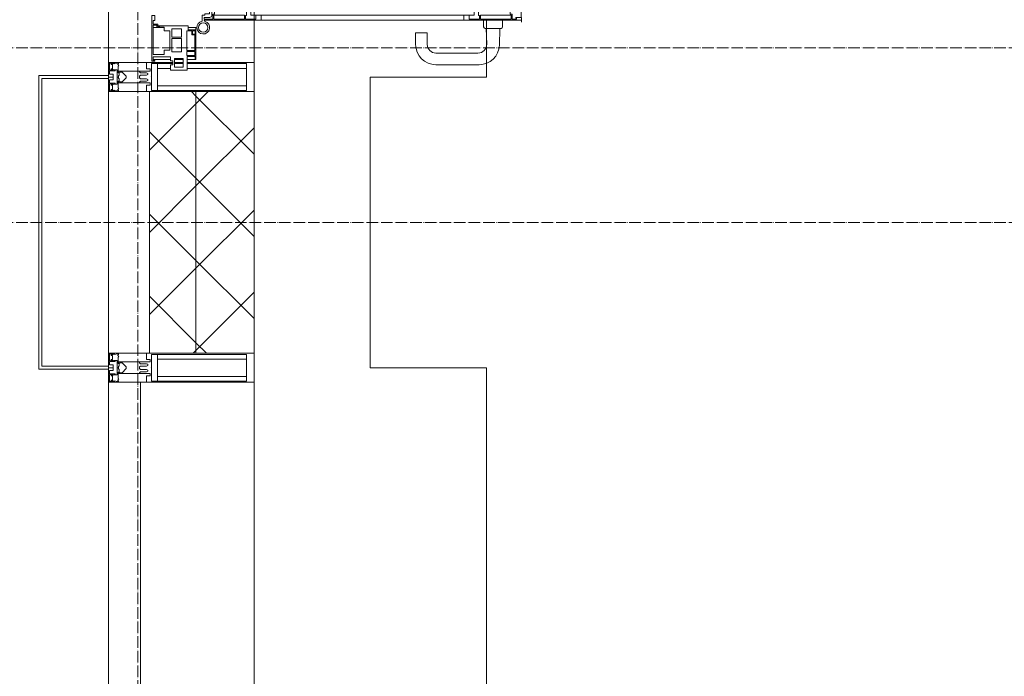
# Model space of a CAD drawing. Header units: millimetres. Extents: x 5617 to 110067, y 7718 to 195801.
# Tile 26 of 81: x 29460 to 31153, y 28919 to 30049. Entities that reach past the tile are written whole.
import ezdxf

# ---------------------------------------------------------------- set-up
doc = ezdxf.new("R2010")
doc.units = ezdxf.units.MM
doc.linetypes.add('ADSK_Линия сетки', pattern=[25, 20, -2.5, 0, -2.5])
doc.linetypes.add('Линия сетки', pattern=[25, 20, -2.5, 0, -2.5])
for name, color, linetype, lineweight in [('Двери', 7, 'Continuous', 18), ('Импосты витража', 7, 'Continuous', 18), ('Колонны', 7, 'Continuous', 18), ('Оси', 7, 'Continuous', 9), ('Панели витража', 7, 'Continuous', 18), ('Перекрытия', 7, 'Continuous', 18), ('Стены разрез', 7, 'Continuous', 40), ('Стены штриховка', 7, 'Continuous', 40), ('Элементы узлов', 7, 'Continuous', 18)]:
    doc.layers.add(name, color=color, linetype=linetype, lineweight=lineweight)
pattern_1 = [(45, (0, 0), (-70.71068, 70.71068), []), (135, (0, 0), (-70.71068, -70.71068), [])]

# ---------------------------------------------------------------- blocks, each defined once
blk = doc.blocks.new('135_SLK_K4_AR_rvt-1-МКСС_К4_L14_48_300_')
at = {"layer": 'Перекрытия', "color": 253, "true_color": 0xaaaaaa}
for p, q in [((97749.8, 30047.5), (97749.8, 29950)), ((97749.8, 29950), (97549.8, 29950)), ((97549.8, 29950), (97549.8, 29450)), ((97549.8, 29450), (97749.8, 29450)), ((97749.8, 29450), (97749.8, 28350))]:
    blk.add_line(p, q, dxfattribs=at)
blk = doc.blocks.new('A_SLK_PAN_Type1 - Прямой тип панели-6537308-МКСС_К4_L14_48_300_')
at = {"layer": 'Колонны', "lineweight": 5}
for p, q in [((-252.5, 120), (252.5, 120)), ((-252.5, 0), (-252.5, 120)), ((252.5, 120), (252.5, 0)), ((-247.5, 115), (-247.5, 0)), ((247.5, 115), (-247.5, 115)), ((247.5, 0), (247.5, 115)), ((-247.5, 0), (-252.5, 0)), ((252.5, 0), (247.5, 0))]:
    blk.add_line(p, q, dxfattribs=at)
blk = doc.blocks.new('System Panel - A_PAN_Glass-7493553-МКСС_К4_L14_48_300_')
at = {"layer": 'Панели витража', "color": 253, "lineweight": 5, "true_color": 0xaaaaaa}
for p, q in [((607.5, 55), (-607.5, 55)), ((-607.5, 55), (-607.5, 0)), ((607.5, 0), (607.5, 55)), ((-607.5, 0), (607.5, 0))]:
    blk.add_line(p, q, dxfattribs=at)
blk = doc.blocks.new('Rectangular Mullion - R_StandardFrame_50Wx250H-5814808-МКСС_К4_L14_48_300_')
at = {"layer": 'Импосты витража', "color": 253, "lineweight": 5, "true_color": 0xaaaaaa}
for p, q in [((97350, 22425), (97350, 22450)), ((97100, 21952.5), (97100, 22447.5)), ((97350, 21950), (97350, 21975))]:
    blk.add_line(p, q, dxfattribs=at)
blk = doc.blocks.new('Rectangular Mullion - R_StandardFrame_50Wx250H-V57-МКСС_К4_L14_48_300_')
at = {"layer": 'Импосты витража', "color": 253, "lineweight": 5, "true_color": 0xaaaaaa}
for p, q in [((-25, 0), (-25, -110.1)), ((-2.5, 0), (-25, 0)), ((25, 0), (2.5, 0)), ((25, -70), (25, 0)), ((-25, -113.4), (-25, -128.4)), ((-25, -135.1), (-25, -250)), ((-25, -250), (25, -250))]:
    blk.add_line(p, q, dxfattribs=at)
blk = doc.blocks.new('Rectangular Mullion - R_StandardFrame_50Wx250H-V56-МКСС_К4_L14_48_300_')
at = {"layer": 'Импосты витража', "color": 253, "lineweight": 5, "true_color": 0xaaaaaa}
for p, q in [((-25, 0), (-25, -70)), ((-2.5, 0), (-25, 0)), ((25, 0), (2.5, 0)), ((25, -250), (25, -55)), ((-25, -250), (25, -250))]:
    blk.add_line(p, q, dxfattribs=at)
blk = doc.blocks.new('A_PAN_ALU_Door_Double - EXT_1_Double_EQ п-6_1-7494344-МКСС_К4_L14_48_300_')
at = {"layer": 'Двери', "color": 253, "lineweight": 5, "true_color": 0xaaaaaa}
for p, q in [((-535, 610.6), (-535, 710.1)), ((-535, 710.1), (-529.9, 710.1)), ((-535, 610.6), (-535, 710.1)), ((-535, 710.1), (-529.9, 710.1)), ((-532.9, 701.5), (-532.9, 693.6)), ((-531, 701.5), (-532.9, 701.5)), ((-532.9, 701.5), (-532.9, 693.6)), ((-531, 701.5), (-532.9, 701.5)), ((-531, 700.2), (-531, 701.5)), ((-531, 700.2), (-531, 701.5)), ((-529.9, 700.2), (-531, 700.2)), ((-529.9, 700.2), (-531, 700.2)), ((-529.9, 710.1), (-529.9, 700.2)), ((-529.9, 710.1), (-529.9, 700.2)), ((-494.8, 696.1), (-469.8, 696.1)), ((-494.8, 690.6), (-494.8, 696.1)), ((-494.8, 696.1), (-469.8, 696.1)), ((-494.8, 690.6), (-494.8, 696.1)), ((-469.8, 696.1), (-469.8, 693.1)), ((-469.8, 696.1), (-469.8, 693.1)), ((494.8, 696.1), (469.8, 696.1)), ((469.8, 696.1), (469.8, 693.1)), ((494.8, 696.1), (469.8, 696.1)), ((469.8, 696.1), (469.8, 693.1)), ((494.8, 690.6), (494.8, 696.1)), ((494.8, 690.6), (494.8, 696.1)), ((535, 710.1), (529.9, 710.1)), ((529.9, 710.1), (529.9, 700.2)), ((535, 710.1), (529.9, 710.1)), ((529.9, 710.1), (529.9, 700.2)), ((529.9, 700.2), (531, 700.2)), ((529.9, 700.2), (531, 700.2)), ((531, 700.2), (531, 701.5)), ((531, 701.5), (532.9, 701.5)), ((531, 700.2), (531, 701.5)), ((531, 701.5), (532.9, 701.5)), ((532.9, 701.5), (532.9, 693.6)), ((532.9, 701.5), (532.9, 693.6)), ((535, 610.6), (535, 710.1)), ((535, 610.6), (535, 710.1)), ((-532.9, 693.6), (-524.2, 693.6)), ((-532.9, 693.6), (-524.2, 693.6)), ((-532.9, 691.9), (-532.9, 639.4)), ((-525.9, 691.9), (-532.9, 691.9)), ((-532.9, 691.9), (-532.9, 639.4)), ((-525.9, 691.9), (-532.9, 691.9)), ((-525.9, 639.4), (-525.9, 691.9)), ((-525.9, 639.4), (-525.9, 691.9)), ((-524.2, 693.6), (-524.2, 690.6)), ((-524.2, 693.6), (-524.2, 690.6)), ((-524.2, 690.6), (-494.8, 690.6)), ((-524.2, 690.6), (-494.8, 690.6)), ((-517.3, 688.8), (-518.9, 686.1)), ((-517.3, 688.8), (-518.9, 686.1)), ((-518.9, 686.1), (-518.9, 667.1)), ((-518.9, 686.1), (-518.9, 667.1)), ((-499, 688.8), (-517.3, 688.8)), ((-499, 688.8), (-517.3, 688.8)), ((-499, 667.1), (-499, 688.8)), ((-499, 667.1), (-499, 688.8)), ((-482.5, 681.7), (-492.6, 681.7)), ((-482.5, 681.7), (-492.6, 681.7)), ((-492.6, 681.7), (-492.6, 642.2)), ((-492.6, 681.7), (-492.6, 642.2)), ((-482.4, 688.4), (-482.5, 681.7)), ((-482.4, 688.4), (-482.5, 681.7)), ((-470, 688.4), (-482.4, 688.4)), ((-470, 688.4), (-482.4, 688.4)), ((-470, 681.8), (-470, 688.4)), ((-470, 681.8), (-470, 688.4)), ((-461.9, 681.8), (-470, 681.8)), ((-461.9, 681.8), (-470, 681.8)), ((-469.8, 693.1), (-468.4, 693.1)), ((-469.8, 693.1), (-468.4, 693.1)), ((-468.4, 693.1), (-468.4, 683.5)), ((-468.4, 693.1), (-468.4, 683.5)), ((-468.4, 683.5), (-459.5, 683.5)), ((-468.4, 683.5), (-459.5, 683.5)), ((-461.9, 642.2), (-461.9, 681.8)), ((-461.9, 642.2), (-461.9, 681.8)), ((-459.5, 683.5), (-459.5, 613.6)), ((-459.5, 683.5), (-459.5, 613.6)), ((468.4, 683.5), (459.5, 683.5)), ((459.5, 683.5), (459.5, 613.6)), ((468.4, 683.5), (459.5, 683.5)), ((459.5, 683.5), (459.5, 613.6)), ((461.8, 642.2), (461.8, 681.8)), ((461.8, 681.8), (470, 681.8)), ((461.8, 642.2), (461.8, 681.8)), ((461.8, 681.8), (470, 681.8)), ((469.8, 693.1), (468.4, 693.1)), ((468.4, 693.1), (468.4, 683.5)), ((469.8, 693.1), (468.4, 693.1)), ((468.4, 693.1), (468.4, 683.5)), ((470, 681.8), (470, 688.4)), ((470, 688.4), (482.4, 688.4)), ((470, 681.8), (470, 688.4)), ((470, 688.4), (482.4, 688.4)), ((482.4, 688.4), (482.5, 681.7)), ((482.4, 688.4), (482.5, 681.7)), ((482.5, 681.7), (492.6, 681.7)), ((482.5, 681.7), (492.6, 681.7)), ((492.6, 681.7), (492.6, 642.2)), ((492.6, 681.7), (492.6, 642.2)), ((524.2, 690.6), (494.8, 690.6)), ((524.2, 690.6), (494.8, 690.6)), ((499, 667.1), (499, 688.8)), ((499, 688.8), (517.3, 688.8)), ((499, 667.1), (499, 688.8)), ((499, 688.8), (517.3, 688.8)), ((517.3, 688.8), (518.9, 686.1)), ((517.3, 688.8), (518.9, 686.1)), ((518.9, 686.1), (518.9, 667.1)), ((518.9, 686.1), (518.9, 667.1)), ((532.9, 693.6), (524.2, 693.6)), ((524.2, 693.6), (524.2, 690.6)), ((532.9, 693.6), (524.2, 693.6)), ((524.2, 693.6), (524.2, 690.6)), ((525.9, 639.4), (525.9, 691.9)), ((525.9, 691.9), (532.9, 691.9)), ((525.9, 639.4), (525.9, 691.9)), ((525.9, 691.9), (532.9, 691.9)), ((532.9, 691.9), (532.9, 639.4)), ((532.9, 691.9), (532.9, 639.4)), ((-518.9, 667.1), (-499, 667.1)), ((-518.9, 667.1), (-499, 667.1)), ((518.9, 667.1), (499, 667.1)), ((518.9, 667.1), (499, 667.1)), ((-518.9, 659.2), (-518.9, 640.2)), ((-499, 659.2), (-518.9, 659.2)), ((-518.9, 659.2), (-518.9, 640.2)), ((-499, 659.2), (-518.9, 659.2)), ((-499, 637.5), (-499, 659.2)), ((-499, 637.5), (-499, 659.2)), ((499, 659.2), (518.9, 659.2)), ((499, 637.5), (499, 659.2)), ((499, 659.2), (518.9, 659.2)), ((499, 637.5), (499, 659.2)), ((518.9, 659.2), (518.9, 640.2)), ((518.9, 659.2), (518.9, 640.2)), ((-535, 244.2), (-535, 628.6)), ((-532.9, 639.4), (-525.9, 639.4)), ((-532.9, 639.4), (-525.9, 639.4)), ((-532.9, 637.7), (-532.9, 619.7)), ((-526.6, 637.7), (-532.9, 637.7)), ((-532.9, 637.7), (-532.9, 619.7)), ((-526.6, 637.7), (-532.9, 637.7)), ((-526.6, 635.7), (-526.6, 637.7)), ((-526.6, 635.7), (-526.6, 637.7)), ((-477.6, 635.7), (-526.6, 635.7)), ((-477.6, 635.7), (-526.6, 635.7)), ((-525.9, 628.6), (-497.2, 628.6)), ((-525.9, 244.2), (-525.9, 628.6)), ((-518.9, 640.2), (-517.3, 637.5)), ((-518.9, 640.2), (-517.3, 637.5)), ((-517.3, 637.5), (-499, 637.5)), ((-517.3, 637.5), (-499, 637.5)), ((-497.2, 628.6), (-497.2, 244.2)), ((-492.6, 642.2), (-461.9, 642.2)), ((-492.6, 642.2), (-461.9, 642.2)), ((-461.8, 628.1), (-477.6, 635.7)), ((-461.8, 628.1), (-477.6, 635.7)), ((-461.8, 615.1), (-461.8, 628.1)), ((-461.8, 615.1), (-461.8, 628.1)), ((461.8, 628.1), (477.6, 635.7)), ((461.8, 628.1), (477.6, 635.7)), ((461.8, 615.1), (461.8, 628.1)), ((461.8, 615.1), (461.8, 628.1)), ((492.6, 642.2), (461.8, 642.2)), ((492.6, 642.2), (461.8, 642.2)), ((477.6, 635.7), (526.6, 635.7)), ((477.6, 635.7), (526.6, 635.7)), ((497.2, 628.6), (497.2, 244.2)), ((525.9, 628.6), (497.2, 628.6)), ((517.3, 637.5), (499, 637.5)), ((517.3, 637.5), (499, 637.5)), ((518.9, 640.2), (517.3, 637.5)), ((518.9, 640.2), (517.3, 637.5)), ((532.9, 639.4), (525.9, 639.4)), ((532.9, 639.4), (525.9, 639.4)), ((525.9, 244.2), (525.9, 628.6)), ((526.6, 635.7), (526.6, 637.7)), ((526.6, 637.7), (532.9, 637.7)), ((526.6, 635.7), (526.6, 637.7)), ((526.6, 637.7), (532.9, 637.7)), ((532.9, 637.7), (532.9, 619.7)), ((532.9, 637.7), (532.9, 619.7)), ((535, 244.2), (535, 628.6)), ((-525.9, 610.6), (-535, 610.6)), ((-525.9, 610.6), (-535, 610.6)), ((-532.9, 619.7), (-525.9, 619.7)), ((-532.9, 619.7), (-525.9, 619.7)), ((-525.9, 619.7), (-525.9, 610.6)), ((-525.9, 619.7), (-525.9, 610.6)), ((-497.2, 623.2), (-490.6, 623.2)), ((-497.2, 613.6), (-497.2, 623.2)), ((-497.2, 623.2), (-490.6, 623.2)), ((-497.2, 613.6), (-497.2, 623.2)), ((-459.5, 613.6), (-497.2, 613.6)), ((-459.5, 613.6), (-497.2, 613.6)), ((-490.6, 623.2), (-488.3, 617.1)), ((-490.6, 623.2), (-488.3, 617.1)), ((-488.3, 617.1), (-488.3, 615.1)), ((-488.3, 617.1), (-488.3, 615.1)), ((-488.3, 615.1), (-461.8, 615.1)), ((-488.3, 615.1), (-461.8, 615.1)), ((-459.5, 613.6), (-459.5, 259.2)), ((459.5, 613.6), (497.2, 613.6)), ((459.5, 613.6), (497.2, 613.6)), ((459.5, 613.6), (459.5, 259.2)), ((488.3, 615.1), (461.8, 615.1)), ((488.3, 615.1), (461.8, 615.1)), ((490.6, 623.2), (488.3, 617.1)), ((490.6, 623.2), (488.3, 617.1)), ((488.3, 617.1), (488.3, 615.1)), ((488.3, 617.1), (488.3, 615.1)), ((497.2, 623.2), (490.6, 623.2)), ((497.2, 623.2), (490.6, 623.2)), ((497.2, 613.6), (497.2, 623.2)), ((497.2, 613.6), (497.2, 623.2)), ((532.9, 619.7), (525.9, 619.7)), ((525.9, 619.7), (525.9, 610.6)), ((532.9, 619.7), (525.9, 619.7)), ((525.9, 619.7), (525.9, 610.6)), ((525.9, 610.6), (535, 610.6)), ((525.9, 610.6), (535, 610.6)), ((-535, 262.2), (-525.9, 262.2)), ((-535, 164.2), (-535, 262.2)), ((-525.9, 262.2), (-525.9, 253.1)), ((-497.2, 259.2), (-459.5, 259.2)), ((-497.2, 249.6), (-497.2, 259.2)), ((-488.3, 255.7), (-490.6, 249.6)), ((-488.3, 257.7), (-488.3, 255.7)), ((-461.8, 257.7), (-488.3, 257.7)), ((-461.8, 244.7), (-461.8, 257.7)), ((-459.5, 259.2), (-459.5, 189.3)), ((497.2, 259.2), (459.5, 259.2)), ((459.5, 259.2), (459.5, 189.3)), ((461.8, 244.7), (461.8, 257.7)), ((461.8, 257.7), (488.3, 257.7)), ((488.3, 257.7), (488.3, 255.7)), ((488.3, 255.7), (490.6, 249.6)), ((497.2, 249.6), (497.2, 259.2)), ((535, 262.2), (525.9, 262.2)), ((525.9, 262.2), (525.9, 253.1)), ((535, 164.2), (535, 262.2)), ((-532.9, 253.1), (-532.9, 235.1)), ((-525.9, 253.1), (-532.9, 253.1)), ((-526.6, 237), (-477.6, 237)), ((-526.6, 235.1), (-526.6, 237)), ((-525.9, 244.2), (-497.2, 244.2)), ((-490.6, 249.6), (-497.2, 249.6)), ((-477.6, 237), (-461.8, 244.7)), ((477.6, 237), (461.8, 244.7)), ((526.6, 237), (477.6, 237)), ((490.6, 249.6), (497.2, 249.6)), ((525.9, 244.2), (497.2, 244.2)), ((525.9, 253.1), (532.9, 253.1)), ((526.6, 235.1), (526.6, 237)), ((532.9, 253.1), (532.9, 235.1)), ((-532.9, 235.1), (-526.6, 235.1)), ((-532.9, 233.4), (-532.9, 180.9)), ((-525.9, 233.4), (-532.9, 233.4)), ((-525.9, 180.9), (-525.9, 233.4)), ((-517.3, 235.3), (-518.9, 232.6)), ((-518.9, 232.6), (-518.9, 213.6)), ((-499, 235.3), (-517.3, 235.3)), ((-499, 213.6), (-499, 235.3)), ((-492.6, 230.6), (-492.6, 191)), ((-461.9, 230.6), (-492.6, 230.6)), ((-461.9, 191), (-461.9, 230.6)), ((461.8, 191), (461.8, 230.6)), ((461.8, 230.6), (492.6, 230.6)), ((492.6, 230.6), (492.6, 191)), ((499, 213.6), (499, 235.3)), ((499, 235.3), (517.3, 235.3)), ((517.3, 235.3), (518.9, 232.6)), ((518.9, 232.6), (518.9, 213.6)), ((525.9, 233.4), (532.9, 233.4)), ((525.9, 180.9), (525.9, 233.4)), ((532.9, 235.1), (526.6, 235.1)), ((532.9, 233.4), (532.9, 180.9)), ((-518.9, 213.6), (-499, 213.6)), ((-518.9, 205.7), (-518.9, 186.7)), ((-499, 205.7), (-518.9, 205.7)), ((-499, 184), (-499, 205.7)), ((518.9, 213.6), (499, 213.6)), ((499, 205.7), (518.9, 205.7)), ((499, 184), (499, 205.7)), ((518.9, 205.7), (518.9, 186.7)), ((-518.9, 186.7), (-517.3, 184)), ((-492.6, 191), (-482.5, 191)), ((-482.5, 191), (-482.4, 184.4)), ((-470, 191), (-461.9, 191)), ((-470, 184.4), (-470, 191)), ((-468.4, 189.3), (-468.4, 173.3)), ((-459.5, 189.3), (-468.4, 189.3)), ((459.5, 189.3), (468.4, 189.3)), ((470, 191), (461.8, 191)), ((468.4, 189.3), (468.4, 173.3)), ((470, 184.4), (470, 191)), ((482.5, 191), (482.4, 184.4)), ((492.6, 191), (482.5, 191)), ((518.9, 186.7), (517.3, 184)), ((-532.9, 180.9), (-525.9, 180.9)), ((-532.9, 179.2), (-532.9, 164.2)), ((-524.2, 179.2), (-532.9, 179.2)), ((-529.9, 164.2), (-529.9, 174.5)), ((-526.8, 177.5), (-502.6, 177.5)), ((-524.2, 182.2), (-524.2, 179.2)), ((-502.6, 182.2), (-524.2, 182.2)), ((-523.7, 173.3), (-523.7, 165.6)), ((-468.4, 173.3), (-523.7, 173.3)), ((-517.3, 184), (-499, 184)), ((-502.6, 177.5), (-502.6, 182.2)), ((-494.8, 182.2), (-494.8, 176.7)), ((-469.8, 182.2), (-494.8, 182.2)), ((-494.8, 176.7), (-469.8, 176.7)), ((-482.4, 184.4), (-470, 184.4)), ((-469.8, 176.7), (-469.8, 182.2)), ((468.4, 173.3), (523.7, 173.3)), ((469.8, 182.2), (494.8, 182.2)), ((469.8, 176.7), (469.8, 182.2)), ((494.8, 176.7), (469.8, 176.7)), ((482.4, 184.4), (470, 184.4)), ((494.8, 182.2), (494.8, 176.7)), ((517.3, 184), (499, 184)), ((502.6, 177.5), (502.6, 182.2)), ((502.6, 182.2), (524.2, 182.2)), ((526.8, 177.5), (502.6, 177.5)), ((523.7, 173.3), (523.7, 165.6)), ((524.2, 182.2), (524.2, 179.2)), ((524.2, 179.2), (532.9, 179.2)), ((532.9, 180.9), (525.9, 180.9)), ((529.9, 164.2), (529.9, 174.5)), ((532.9, 179.2), (532.9, 164.2)), ((-526.4, 160.7), (-536.6, 160.7)), ((-532.9, 164.2), (-529.9, 164.2)), ((-526.4, 165.6), (-526.4, 160.7)), ((-523.7, 165.6), (-526.4, 165.6)), ((523.7, 165.6), (526.4, 165.6)), ((526.4, 165.6), (526.4, 160.7)), ((526.4, 160.7), (536.6, 160.7)), ((532.9, 164.2), (529.9, 164.2))]:
    blk.add_line(p, q, dxfattribs=at)
at = {"layer": 'Двери', "lineweight": 5}
for p, q in [((-534.9, 677.3), (-546.4, 677.3)), ((534.9, 677.3), (546.4, 677.3)), ((-548.9, 672.9), (-577.7, 671.9)), ((-548.9, 674.8), (-548.9, 647.2)), ((548.9, 674.8), (548.9, 647.2)), ((548.9, 672.9), (577.7, 671.9)), ((-575.8, 650), (-548.9, 649)), ((-546.4, 644.8), (-534.9, 644.8)), ((546.4, 644.8), (534.9, 644.8)), ((575.8, 650), (548.9, 649)), ((-611.4, 636.9), (-611.4, 562.8)), ((-591.4, 562.8), (-591.4, 635)), ((591.4, 562.8), (591.4, 635)), ((611.4, 636.9), (611.4, 562.8)), ((-556.4, 547.8), (-576.4, 547.8)), ((-556.4, 527.8), (-556.4, 547.8)), ((556.4, 527.8), (556.4, 547.8)), ((556.4, 547.8), (576.3, 547.8)), ((-576.4, 527.8), (-556.4, 527.8)), ((576.3, 527.8), (556.4, 527.8))]:
    blk.add_line(p, q, dxfattribs=at)
at = {"layer": 'Двери', "color": 254, "lineweight": 5, "true_color": 0xd4d4d4}
for centre, start, end in [((-547.5, 162.6), 359.2653, 89.0204), ((547.5, 162.6), 90.9796, 180.7347)]:
    blk.add_arc(centre, 547.5, start, end, dxfattribs=at)
at = {"layer": 'Двери', "lineweight": 5}
for centre, radius, start, end in [((-546.4, 674.8), 2.5, 90, 180), ((546.4, 674.8), 2.5, 360, 90), ((-576.4, 636.9), 35, 92.1945, 180), ((576.3, 636.9), 35, 360, 87.8055), ((-576.4, 635), 15, 87.8056, 180), ((-546.4, 647.2), 2.5, 180, 270), ((546.4, 647.2), 2.5, 270, 360), ((576.3, 635), 15, 0, 92.1944), ((-576.4, 562.8), 35, 180, 270), ((-576.4, 562.8), 15, 180, 270), ((576.3, 562.8), 35, 270, 360), ((576.3, 562.8), 15, 270, 360)]:
    blk.add_arc(centre, radius, start, end, dxfattribs=at)
at = {"layer": 'Двери', "color": 253, "lineweight": 5, "true_color": 0xaaaaaa}
for centre, radius, start, end in [((-547.5, 162.7), 11, 16.047, 350.0284), ((-547.5, 162.6), 8, 90, 270), ((-547.5, 162.6), 8, 270, 90), ((-526.8, 174.5), 3, 90, 180), ((526.8, 174.5), 3, 360, 90), ((547.5, 162.7), 11, 189.9716, 163.953), ((547.5, 162.6), 8, 90, 270), ((547.5, 162.6), 8, 270, 90), ((-535, 166.3), 2.03, 196.0721, 270), ((535, 166.3), 2.03, 270, 343.9279)]:
    blk.add_arc(centre, radius, start, end, dxfattribs=at)
at = {"layer": 'Панели витража', "color": 253, "lineweight": 5, "true_color": 0xaaaaaa}
for p, q in [((-551.5, 150), (-602.5, 150)), ((-602.5, 150), (-602.5, 148.5)), ((-602.5, 148.5), (-597.1, 148.5)), ((-602.5, 148.5), (-602.5, 135.1)), ((-597.1, 148.5), (-597.1, 135.1)), ((-595.5, 134.5), (-595.5, 148.2)), ((-595.5, 148.2), (-588.5, 148.2)), ((-588.5, 148.2), (-588.5, 134.5)), ((-587.1, 134.2), (-587.1, 148.4)), ((-587.1, 148.4), (-560.1, 148.4)), ((-560.1, 148.4), (-560.1, 142.8)), ((-560.1, 142.8), (-553.1, 142.8)), ((-558.8, 148.7), (-552.8, 148.7)), ((-558.8, 144.4), (-558.8, 148.7)), ((-552.8, 144.4), (-558.8, 144.4)), ((-553.1, 142.8), (-553.1, 134.2)), ((-552.8, 148.7), (-552.8, 144.4)), ((-551.5, 136.5), (-551.5, 150)), ((-547.5, 150), (-551.5, 150)), ((-544.5, 136.5), (-551.5, 136.5)), ((-547.5, 136.5), (-547.5, 150)), ((-544.5, 84.8), (-544.5, 136.5)), ((551.5, 136.5), (544.5, 136.5)), ((544.5, 136.5), (544.5, 84.8)), ((547.5, 150), (547.5, 136.5)), ((551.5, 150), (547.5, 150)), ((602.5, 150), (551.5, 150)), ((551.5, 150), (551.5, 136.5)), ((552.8, 144.4), (552.8, 148.7)), ((552.8, 148.7), (558.8, 148.7)), ((558.8, 144.4), (552.8, 144.4)), ((553.1, 134.2), (553.1, 142.8)), ((553.1, 142.8), (560.1, 142.8)), ((558.8, 148.7), (558.8, 144.4)), ((560.1, 142.8), (560.1, 148.4)), ((560.1, 148.4), (587.1, 148.4)), ((587.1, 148.4), (587.1, 134.2)), ((588.5, 148.2), (595.5, 148.2)), ((588.5, 134.5), (588.5, 148.2)), ((595.5, 148.2), (595.5, 134.5)), ((597.1, 135.1), (597.1, 148.5)), ((597.1, 148.5), (602.5, 148.5)), ((602.5, 148.5), (602.5, 150)), ((602.5, 135.1), (602.5, 148.5)), ((-597.1, 135.1), (-620.5, 135.1)), ((-620.5, 135.1), (-620.5, 106.6)), ((-615.4, 113.4), (-615.4, 128.4)), ((-615.4, 128.4), (-600.4, 128.4)), ((-602.5, 128.4), (-602.5, 113.4)), ((-600.4, 128.4), (-600.4, 113.4)), ((-588.5, 134.5), (-595.5, 134.5)), ((-589.1, 108.8), (-589.1, 125)), ((-589.1, 125), (-566.4, 125)), ((-553.1, 134.2), (-587.1, 134.2)), ((-566.4, 125), (-566.4, 108.8)), ((-564.2, 108.8), (-564.2, 125)), ((-564.2, 125), (-549.9, 125)), ((-549.9, 125), (-549.9, 108.8)), ((549.9, 125), (564.2, 125)), ((549.9, 108.8), (549.9, 125)), ((587.1, 134.2), (553.1, 134.2)), ((564.2, 125), (564.2, 108.8)), ((566.4, 125), (589.1, 125)), ((566.4, 108.8), (566.4, 125)), ((595.5, 134.5), (588.5, 134.5)), ((589.1, 125), (589.1, 108.8)), ((620.5, 135.1), (597.1, 135.1)), ((600.4, 128.4), (615.4, 128.4)), ((600.4, 113.4), (600.4, 128.4)), ((602.5, 113.4), (602.5, 128.4)), ((615.4, 128.4), (615.4, 113.4)), ((620.5, 106.6), (620.5, 135.1)), ((-620.5, 106.6), (-611.5, 106.6)), ((-600.4, 113.4), (-615.4, 113.4)), ((-611.5, 106.6), (-611.5, 110.1)), ((-611.5, 110.1), (-604.5, 110.1)), ((-604.5, 110.1), (-604.5, 106.6)), ((-604.5, 106.6), (-597.5, 106.6)), ((-602.5, 106.6), (-602.5, 76.7)), ((-597.5, 106.6), (-597.5, 76.7)), ((-566.4, 108.8), (-589.1, 108.8)), ((-586.5, 95.5), (-586.5, 105)), ((-586.5, 105), (-553.3, 105)), ((-549.9, 108.8), (-564.2, 108.8)), ((-553.3, 105), (-553.3, 95.5)), ((564.2, 108.8), (549.9, 108.8)), ((553.3, 95.5), (553.3, 105)), ((553.3, 105), (586.5, 105)), ((589.1, 108.8), (566.4, 108.8)), ((586.5, 105), (586.5, 95.5)), ((597.5, 76.7), (597.5, 106.6)), ((597.5, 106.6), (604.5, 106.6)), ((615.4, 113.4), (600.4, 113.4)), ((602.5, 76.7), (602.5, 106.6)), ((604.5, 106.6), (604.5, 110.1)), ((604.5, 110.1), (611.5, 110.1)), ((611.5, 110.1), (611.5, 106.6)), ((611.5, 106.6), (620.5, 106.6)), ((-593.7, 76.3), (-593.7, 95.5)), ((-593.7, 95.5), (-586.5, 95.5)), ((-553.3, 95.5), (-547, 95.5)), ((-547.5, 76.2), (-547.5, 95.5)), ((-547, 95.5), (-547, 89)), ((-547, 89), (-546.2, 88.2)), ((-546.2, 88.2), (-546.2, 83.1)), ((-541.5, 84.8), (-544.5, 84.8)), ((-541.5, 76.5), (-541.5, 84.8)), ((544.5, 84.8), (541.5, 84.8)), ((541.5, 84.8), (541.5, 76.5)), ((546.2, 88.2), (547, 89)), ((546.2, 83.1), (546.2, 88.2)), ((547, 89), (547, 95.5)), ((547, 95.5), (553.3, 95.5)), ((547.5, 95.5), (547.5, 76.2)), ((586.5, 95.5), (593.7, 95.5)), ((593.7, 95.5), (593.7, 76.3)), ((-604, 79.5), (-605.5, 79.5)), ((-605.5, 79.5), (-605.5, 74.5)), ((-605.5, 74.5), (-526.5, 74.5)), ((-604, 76.7), (-604, 79.5)), ((-597.5, 76.7), (-604, 76.7)), ((-543.2, 76.3), (-593.7, 76.3)), ((-546.2, 83.1), (-543.2, 83.1)), ((-543.2, 83.1), (-543.2, 76.3)), ((-535.1, 76.5), (-541.5, 76.5)), ((-526.5, 79.5), (-535.1, 79.5)), ((-535.1, 79.5), (-535.1, 76.5)), ((-526.5, 74.5), (-526.5, 79.5)), ((535.1, 79.5), (526.5, 79.5)), ((526.5, 79.5), (526.5, 74.5)), ((526.5, 74.5), (605.5, 74.5)), ((535.1, 76.5), (535.1, 79.5)), ((541.5, 76.5), (535.1, 76.5)), ((543.2, 76.3), (543.2, 83.1)), ((543.2, 83.1), (546.2, 83.1)), ((593.7, 76.3), (543.2, 76.3)), ((604, 76.7), (597.5, 76.7)), ((605.5, 79.5), (604, 79.5)), ((604, 79.5), (604, 76.7)), ((605.5, 74.5), (605.5, 79.5))]:
    blk.add_line(p, q, dxfattribs=at)
blk = doc.blocks.new('Rectangular Mullion - R_StandardFrame_50Wx250H-V65-МКСС_К4_L14_48_300_')
at = {"layer": 'Импосты витража', "color": 253, "lineweight": 5, "true_color": 0xaaaaaa}
for p, q in [((97100, 29425), (97100, 29447.5)), ((97350, 28350), (97350, 29450)), ((97100, 28185), (97100, 28210))]:
    blk.add_line(p, q, dxfattribs=at)
blk = doc.blocks.new('Rectangular Mullion - 50Wx250H-V96-МКСС_К4_L14_48_300_')
at = {"layer": 'Элементы узлов', "color": 253, "lineweight": 5, "true_color": 0xaaaaaa}
for p, q in [((-25, 135.1), (-25, 250)), ((-25, 250), (0, 250)), ((-23, 237.3), (0, 237.3)), ((-23, 237.3), (-23, 135.1)), ((-14.9, 135.1), (-14.9, 237.3)), ((25, 250), (0, 250)), ((23, 237.3), (0, 237.3)), ((14.9, 84), (14.9, 237.3)), ((23, 237.3), (23, 73.6)), ((25, 65.2), (25, 250)), ((-25, 113.4), (-25, 128.4)), ((-23, 128.4), (-23, 113.4)), ((-25, 65.2), (-25, 110.1)), ((-23, 110.1), (-23, 73.6)), ((-14.9, 84), (-14.9, 106.6)), ((0, 84), (-23, 84)), ((-0.5, 73.6), (-23, 73.6)), ((-14, 71.3), (-14, 65.2)), ((-10, 71.3), (-14, 71.3)), ((-10, 53), (-10, 71.3)), ((0, 84), (23, 84)), ((0.5, 73.6), (23, 73.6)), ((10, 71.3), (14, 71.3)), ((10, 53), (10, 71.3)), ((14, 71.3), (14, 65.2)), ((-14, 65.2), (-25, 65.2)), ((-8.7, 53), (-10, 53)), ((-10, 53), (-10, 17)), ((-8.7, 53), (-7, 54.7)), ((-7, 65.2), (-5.9, 67.3)), ((-7, 65.2), (-7, 54.7)), ((-4.1, 67.3), (-5.9, 67.3)), ((-4.1, 67.3), (-2.9, 65.1)), ((-2.9, 65.1), (-2.9, 54.6)), ((-1.3, 53), (-2.9, 54.6)), ((0, 53), (-1.3, 53)), ((0, 53), (1.3, 53)), ((1.3, 53), (2.9, 54.6)), ((4.1, 67.3), (2.9, 65.1)), ((2.9, 65.1), (2.9, 54.6)), ((4.1, 67.3), (5.9, 67.3)), ((7, 65.2), (5.9, 67.3)), ((7, 65.2), (7, 54.7)), ((8.7, 53), (7, 54.7)), ((8.7, 53), (10, 53)), ((10, 53), (10, 17)), ((14, 65.2), (25, 65.2)), ((-22.3, 17), (-23.8, 17)), ((-23.8, 17), (-23.8, 14.6)), ((-22.3, 17), (-22.3, 16)), ((-19, 17.6), (-21.3, 16)), ((-18.4, 16.6), (-19, 17.6)), ((-10, 17), (-7.5, 17)), ((-8.5, 23), (-1.5, 30)), ((-8.5, 18.5), (-8.5, 23)), ((-7.5, 18.5), (-8.5, 18.5)), ((-7.5, 17), (-7.5, 18.5)), ((-7.4, 18), (-7.4, 16.6)), ((-2.6, 18), (-7.4, 18)), ((-2.6, 18), (-2.6, 16.8)), ((-1.5, 30), (0, 30)), ((1.5, 30), (0, 30)), ((8.5, 23), (1.5, 30)), ((2.6, 18), (2.6, 16.8)), ((2.6, 18), (7.4, 18)), ((7.4, 18), (7.4, 16.6)), ((7.5, 18.5), (8.5, 18.5)), ((7.5, 17), (7.5, 18.5)), ((10, 17), (7.5, 17)), ((8.5, 18.5), (8.5, 23)), ((18.4, 16.6), (19, 17.6)), ((19, 17.6), (21.3, 16)), ((22.3, 17), (22.3, 16)), ((22.3, 17), (23.8, 17)), ((23.8, 17), (23.8, 14.6)), ((-23.8, 14.6), (-25, 14.2)), ((-25, 0), (-25, 14.2)), ((-22.5, 10.6), (-23.8, 14.6)), ((-22.5, 10.6), (-23.7, 9.9)), ((-23.7, 1.3), (-23.7, 9.9)), ((-23.7, 1.3), (-11.8, 1.3)), ((-23.2, 10.2), (-22.5, 8)), ((-22.5, 8), (-22.5, 4.5)), ((-21.3, 4.5), (-22.5, 4.5)), ((-22.3, 16), (-21.3, 16)), ((-21.3, 4.5), (-21.3, 6.5)), ((-21.3, 6.5), (-14.2, 6.5)), ((-7.4, 16.6), (-18.4, 16.6)), ((-14.2, 6.5), (-14.2, 4.5)), ((-13.2, 4.5), (-14.2, 4.5)), ((-13.2, 4.5), (-12.2, 7.2)), ((-12.7, 7.6), (-11.3, 11.4)), ((-12.7, 7.6), (-11.8, 6.9)), ((-12.2, 9), (-12.2, 14.8)), ((-12.2, 14.8), (0, 14.8)), ((-11.8, 1.3), (-11.8, 6.9)), ((-10.5, 11.2), (-11.3, 11.4)), ((-10.5, 1.5), (-10.5, 11.2)), ((-4.8, 1.5), (-10.5, 1.5)), ((0, 8), (-4.8, 8)), ((-4.8, 1.5), (-4.8, 8)), ((-2.6, 16.8), (0, 16.8)), ((2.6, 16.8), (0, 16.8)), ((0, 14.8), (0, 16.8)), ((0, 14.8), (0, 16.8)), ((12.2, 14.8), (0, 14.8)), ((0, 0), (0, 8)), ((0, 8), (4.8, 8)), ((0, 0), (0, 8)), ((4.8, 1.5), (4.8, 8)), ((4.8, 1.5), (10.5, 1.5)), ((7.4, 16.6), (18.4, 16.6)), ((10.5, 11.2), (11.3, 11.4)), ((10.5, 1.5), (10.5, 11.2)), ((12.7, 7.6), (11.3, 11.4)), ((12.7, 7.6), (11.8, 6.9)), ((11.8, 1.3), (11.8, 6.9)), ((23.7, 1.3), (11.8, 1.3)), ((12.2, 9), (12.2, 14.8)), ((13.2, 4.5), (12.2, 7.2)), ((13.2, 4.5), (14.2, 4.5)), ((21.3, 6.5), (14.2, 6.5)), ((14.2, 6.5), (14.2, 4.5)), ((22.3, 16), (21.3, 16)), ((21.3, 4.5), (21.3, 6.5)), ((21.3, 4.5), (22.5, 4.5)), ((22.5, 10.6), (23.8, 14.6)), ((22.5, 10.6), (23.7, 9.9)), ((23.2, 10.2), (22.5, 8)), ((22.5, 8), (22.5, 4.5)), ((23.7, 1.3), (23.7, 9.9)), ((23.8, 14.6), (25, 14.2)), ((25, 0), (25, 14.2)), ((-25, 0), (0, 0)), ((25, 0), (0, 0))]:
    blk.add_line(p, q, dxfattribs=at)
for centre, start, end in [((-0.5, 73.1), 360, 90), ((0.5, 73.1), 90, 180)]:
    blk.add_arc(centre, 0.5, start, end, dxfattribs=at)
blk = doc.blocks.new('Rectangular Mullion - 50Wx250H-2623690-МКСС_К4_L14_48_300_')
at = {"layer": 'Элементы узлов', "color": 253, "lineweight": 5, "true_color": 0xaaaaaa}
for p, q in [((-25, 65.2), (-25, 250)), ((-25, 250), (0, 250)), ((-23, 237.3), (0, 237.3)), ((-23, 237.3), (-23, 73.6)), ((-14.9, 84), (-14.9, 237.3)), ((25, 250), (0, 250)), ((23, 237.3), (0, 237.3)), ((14.9, 84), (14.9, 237.3)), ((23, 237.3), (23, 73.6)), ((25, 65.2), (25, 250)), ((0, 84), (-23, 84)), ((-0.5, 73.6), (-23, 73.6)), ((-14, 71.3), (-14, 65.2)), ((-10, 71.3), (-14, 71.3)), ((-10, 53), (-10, 71.3)), ((0, 84), (23, 84)), ((0.5, 73.6), (23, 73.6)), ((10, 71.3), (14, 71.3)), ((10, 53), (10, 71.3)), ((14, 71.3), (14, 65.2)), ((-14, 65.2), (-25, 65.2)), ((-8.7, 53), (-10, 53)), ((-10, 53), (-10, 17)), ((-8.7, 53), (-7, 54.7)), ((-7, 65.2), (-5.9, 67.3)), ((-7, 65.2), (-7, 54.7)), ((-4.1, 67.3), (-5.9, 67.3)), ((-4.1, 67.3), (-2.9, 65.1)), ((-2.9, 65.1), (-2.9, 54.6)), ((-1.3, 53), (-2.9, 54.6)), ((0, 53), (-1.3, 53)), ((0, 53), (1.3, 53)), ((1.3, 53), (2.9, 54.6)), ((4.1, 67.3), (2.9, 65.1)), ((2.9, 65.1), (2.9, 54.6)), ((4.1, 67.3), (5.9, 67.3)), ((7, 65.2), (5.9, 67.3)), ((7, 65.2), (7, 54.7)), ((8.7, 53), (7, 54.7)), ((8.7, 53), (10, 53)), ((10, 53), (10, 17)), ((14, 65.2), (25, 65.2)), ((-22.3, 17), (-23.8, 17)), ((-23.8, 17), (-23.8, 14.6)), ((-22.3, 17), (-22.3, 16)), ((-19, 17.6), (-21.3, 16)), ((-18.4, 16.6), (-19, 17.6)), ((-10, 17), (-7.5, 17)), ((-8.5, 23), (-1.5, 30)), ((-8.5, 18.5), (-8.5, 23)), ((-7.5, 18.5), (-8.5, 18.5)), ((-7.5, 17), (-7.5, 18.5)), ((-7.4, 18), (-7.4, 16.6)), ((-2.6, 18), (-7.4, 18)), ((-2.6, 18), (-2.6, 16.8)), ((-1.5, 30), (0, 30)), ((1.5, 30), (0, 30)), ((8.5, 23), (1.5, 30)), ((2.6, 18), (2.6, 16.8)), ((2.6, 18), (7.4, 18)), ((7.4, 18), (7.4, 16.6)), ((7.5, 18.5), (8.5, 18.5)), ((7.5, 17), (7.5, 18.5)), ((10, 17), (7.5, 17)), ((8.5, 18.5), (8.5, 23)), ((18.4, 16.6), (19, 17.6)), ((19, 17.6), (21.3, 16)), ((22.3, 17), (22.3, 16)), ((22.3, 17), (23.8, 17)), ((23.8, 17), (23.8, 14.6)), ((-23.8, 14.6), (-25, 14.2)), ((-25, 0), (-25, 14.2)), ((-22.5, 10.6), (-23.8, 14.6)), ((-22.5, 10.6), (-23.7, 9.9)), ((-23.7, 1.3), (-23.7, 9.9)), ((-23.7, 1.3), (-11.8, 1.3)), ((-23.2, 10.2), (-22.5, 8)), ((-22.5, 8), (-22.5, 4.5)), ((-21.3, 4.5), (-22.5, 4.5)), ((-22.3, 16), (-21.3, 16)), ((-21.3, 4.5), (-21.3, 6.5)), ((-21.3, 6.5), (-14.2, 6.5)), ((-7.4, 16.6), (-18.4, 16.6)), ((-14.2, 6.5), (-14.2, 4.5)), ((-13.2, 4.5), (-14.2, 4.5)), ((-13.2, 4.5), (-12.2, 7.2)), ((-12.7, 7.6), (-11.3, 11.4)), ((-12.7, 7.6), (-11.8, 6.9)), ((-12.2, 9), (-12.2, 14.8)), ((-12.2, 14.8), (0, 14.8)), ((-11.8, 1.3), (-11.8, 6.9)), ((-10.5, 11.2), (-11.3, 11.4)), ((-10.5, 1.5), (-10.5, 11.2)), ((-4.8, 1.5), (-10.5, 1.5)), ((0, 8), (-4.8, 8)), ((-4.8, 1.5), (-4.8, 8)), ((-2.6, 16.8), (0, 16.8)), ((2.6, 16.8), (0, 16.8)), ((0, 14.8), (0, 16.8)), ((0, 14.8), (0, 16.8)), ((12.2, 14.8), (0, 14.8)), ((0, 0), (0, 8)), ((0, 8), (4.8, 8)), ((0, 0), (0, 8)), ((4.8, 1.5), (4.8, 8)), ((4.8, 1.5), (10.5, 1.5)), ((7.4, 16.6), (18.4, 16.6)), ((10.5, 11.2), (11.3, 11.4)), ((10.5, 1.5), (10.5, 11.2)), ((12.7, 7.6), (11.3, 11.4)), ((12.7, 7.6), (11.8, 6.9)), ((11.8, 1.3), (11.8, 6.9)), ((23.7, 1.3), (11.8, 1.3)), ((12.2, 9), (12.2, 14.8)), ((13.2, 4.5), (12.2, 7.2)), ((13.2, 4.5), (14.2, 4.5)), ((21.3, 6.5), (14.2, 6.5)), ((14.2, 6.5), (14.2, 4.5)), ((22.3, 16), (21.3, 16)), ((21.3, 4.5), (21.3, 6.5)), ((21.3, 4.5), (22.5, 4.5)), ((22.5, 10.6), (23.8, 14.6)), ((22.5, 10.6), (23.7, 9.9)), ((23.2, 10.2), (22.5, 8)), ((22.5, 8), (22.5, 4.5)), ((23.7, 1.3), (23.7, 9.9)), ((23.8, 14.6), (25, 14.2)), ((25, 0), (25, 14.2)), ((-25, 0), (0, 0)), ((25, 0), (0, 0))]:
    blk.add_line(p, q, dxfattribs=at)
for centre, start, end in [((-0.5, 73.1), 360, 90), ((0.5, 73.1), 90, 180)]:
    blk.add_arc(centre, 0.5, start, end, dxfattribs=at)
blk = doc.blocks.new('Rectangular Mullion - R_StandardFrame_50Wx250H-V101-МКСС_К4_L14_48_300_')
at = {"layer": 'Импосты витража', "color": 253, "lineweight": 5, "true_color": 0xaaaaaa}
for p, q in [((97100, 29952.5), (97100, 31215)), ((97350, 31117.5), (97350, 31215)), ((97350, 31079.7), (97350, 31115.4)), ((97350, 31044.3), (97350, 31072.9)), ((97350, 30123), (97350, 31042)), ((97350, 30092.1), (97350, 30120.7)), ((97350, 30049.6), (97350, 30085.3)), ((97350, 29950), (97350, 30047.5))]:
    blk.add_line(p, q, dxfattribs=at)
blk = doc.blocks.new('135_SLK_K4_AR_FCD_rvt-1-МКСС_К4_L14_48_300_')
at = {"layer": 'Стены разрез', "lineweight": 5, "true_color": 0xaaaaaa}
h = blk.add_hatch(dxfattribs=at)
h.set_pattern_fill('FP_4', color=253, style=0, pattern_type=2)
h.set_pattern_definition(pattern_1)
h.paths.add_polyline_path([(97250, 29475), (97250, 29925), (97170, 29925), (97170, 29475)])
h = blk.add_hatch(dxfattribs=at)
h.set_pattern_fill('FP_4', color=253, style=0, pattern_type=2)
h.set_pattern_definition(pattern_1)
h.paths.add_polyline_path([(97350, 29475), (97350, 29925), (97250, 29925), (97250, 29475), (97320.3, 29475)])
at = {"layer": 'Стены разрез', "color": 253, "lineweight": 9, "true_color": 0xaaaaaa}
for p, q in [((97170, 29925), (97170, 29475)), ((97350, 29925), (97170, 29925)), ((97350, 29475), (97350, 29925)), ((97170, 29475), (97350, 29475))]:
    blk.add_line(p, q, dxfattribs=at)
at = {"layer": 'Стены штриховка', "color": 253, "lineweight": 9, "true_color": 0xaaaaaa}
blk.add_line((97250, 29475), (97250, 29925), dxfattribs=at)
at = {"layer": 'Импосты витража', "color": 253, "lineweight": 5, "true_color": 0xaaaaaa}
for name, p in [('Rectangular Mullion - R_StandardFrame_50Wx250H-V101-МКСС_К4_L14_48_300_', (0, 0)), ('Rectangular Mullion - R_StandardFrame_50Wx250H-5814808-МКСС_К4_L14_48_300_', (0, 7500)), ('Rectangular Mullion - R_StandardFrame_50Wx250H-V65-МКСС_К4_L14_48_300_', (0, 0))]:
    blk.add_blockref(name, p, dxfattribs=at)
at = {"layer": 'Импосты витража', "color": 253, "lineweight": 5, "true_color": 0xaaaaaa, "extrusion": (0, 0, -1), "rotation": 270}
for name, p in [('Rectangular Mullion - R_StandardFrame_50Wx250H-V57-МКСС_К4_L14_48_300_', (-97100, 29950)), ('Rectangular Mullion - R_StandardFrame_50Wx250H-V56-МКСС_К4_L14_48_300_', (-97100, 29450))]:
    blk.add_blockref(name, p, dxfattribs=at)
at = {"layer": 'Импосты витража', "color": 253, "lineweight": 5, "true_color": 0xaaaaaa, "rotation": 270}
for name, p in [('Rectangular Mullion - 50Wx250H-V96-МКСС_К4_L14_48_300_', (97100, 29950)), ('Rectangular Mullion - 50Wx250H-2623690-МКСС_К4_L14_48_300_', (97100, 29450))]:
    blk.add_blockref(name, p, dxfattribs=at)
at = {"layer": 'Колонны', "color": 253, "lineweight": 5, "true_color": 0xaaaaaa, "rotation": 89.99999999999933}
blk.add_blockref('A_SLK_PAN_Type1 - Прямой тип панели-6537308-МКСС_К4_L14_48_300_', (97100, 29700), dxfattribs=at)
at = {"layer": 'Панели витража', "color": 253, "lineweight": 5, "true_color": 0xaaaaaa, "rotation": 270}
for name, p in [('A_PAN_ALU_Door_Double - EXT_1_Double_EQ п-6_1-7494344-МКСС_К4_L14_48_300_', (97100, 30582.5)), ('System Panel - A_PAN_Glass-7493553-МКСС_К4_L14_48_300_', (97100, 28817.5))]:
    blk.add_blockref(name, p, dxfattribs=at)

msp = doc.modelspace()

# ---------------------------------------------------------------- linework, layer by layer
at = {"layer": 'Оси', "linetype": 'Линия сетки'}
msp.add_line((29662.7, 12025.7), (29662.7, 33150), dxfattribs=at)
at = {"layer": 'Оси', "linetype": 'ADSK_Линия сетки'}
for p, q in [((69432.7, 30000), (26583.5, 30000)), ((69432.7, 29700), (25313.5, 29700))]:
    msp.add_line(p, q, dxfattribs=at)

# ---------------------------------------------------------------- block references
at = {"lineweight": 5}
for name in ['135_SLK_K4_AR_FCD_rvt-1-МКСС_К4_L14_48_300_', '135_SLK_K4_AR_rvt-1-МКСС_К4_L14_48_300_']:
    msp.add_blockref(name, (-67487.3, 0), dxfattribs=at)

doc.saveas('drawing.dxf')
